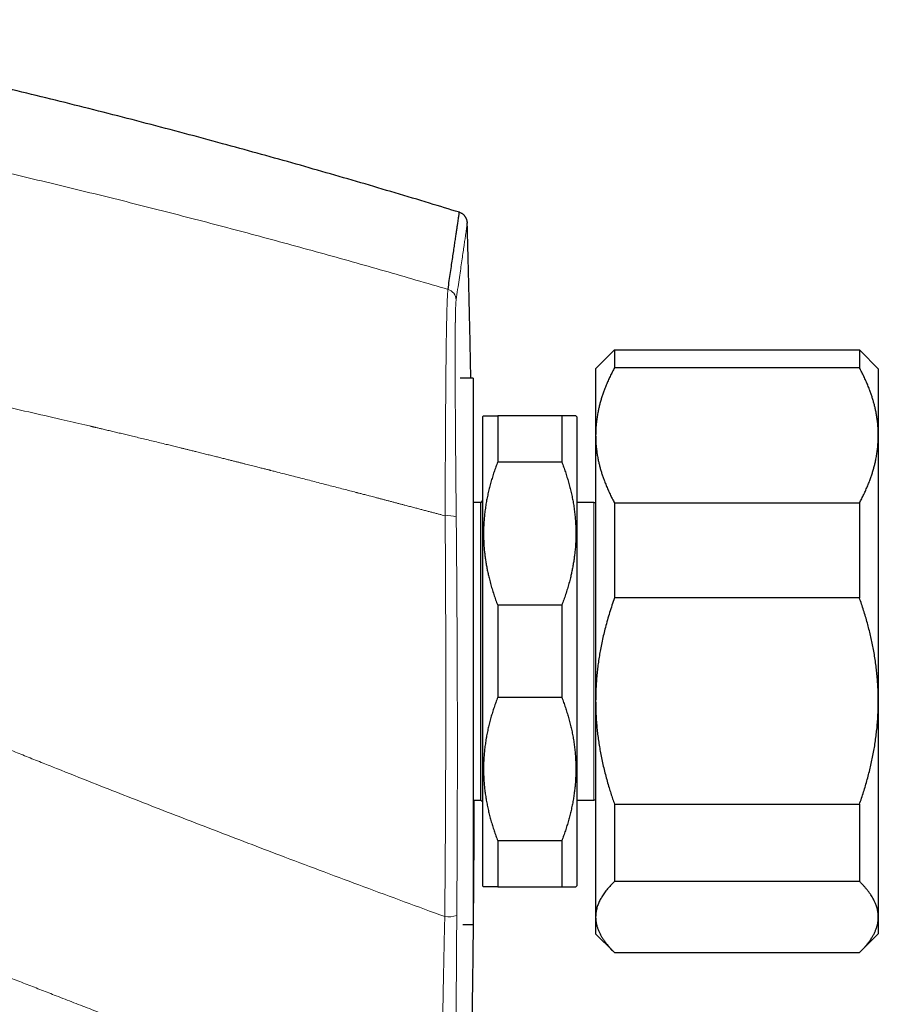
# Model space of a CAD drawing. Header units: millimetres. Extents: x 8 to 755, y 12 to 435.
# Tile 8 of 59: x 162 to 208, y 365 to 418. Entities that reach past the tile are written whole.
import ezdxf

# ---------------------------------------------------------------- set-up
doc = ezdxf.new("R2010")
doc.units = ezdxf.units.MM

msp = doc.modelspace()

# ---------------------------------------------------------------- linework, layer by layer
at = {"color": 7, "linetype": 'Continuous', "lineweight": 30}
for p, q in [((193.975, 400.032), (193.027, 399.084)), ((193.975, 400.031), (194.027, 400.083)), ((194.027, 400.083), (194.027, 399.139)), ((194.027, 400.083), (207.027, 400.083)), ((207.027, 400.083), (207.027, 399.139)), ((207.027, 400.083), (207.079, 400.031)), ((208.027, 399.084), (207.08, 400.032)), ((193.027, 399.084), (193.027, 395.549)), ((207.027, 399.139), (194.027, 399.139)), ((208.027, 399.084), (208.027, 395.549)), ((186.527, 398.584), (185.842, 398.584)), ((186.527, 398.584), (185.842, 398.584)), ((186.527, 398.584), (186.527, 369.584)), ((187.077, 396.584), (187.027, 396.534)), ((187.027, 396.534), (187.027, 384.084)), ((187.827, 396.584), (187.827, 394.14)), ((191.227, 396.584), (187.827, 396.584)), ((191.227, 396.584), (191.227, 394.14)), ((192.027, 396.534), (191.977, 396.584)), ((192.027, 396.534), (192.027, 384.084)), ((193.027, 395.549), (193.027, 381.44)), ((208.027, 395.549), (208.027, 381.44)), ((187.827, 394.14), (191.227, 394.14)), ((186.927, 391.984), (186.527, 391.984)), ((187.027, 392.084), (186.927, 391.984)), ((186.927, 376.184), (186.927, 391.984)), ((192.927, 391.984), (192.027, 391.984)), ((194.027, 391.959), (194.027, 386.921)), ((194.027, 391.959), (207.027, 391.959)), ((207.027, 391.959), (207.027, 386.921)), ((207.027, 386.921), (194.027, 386.921)), ((191.227, 386.528), (187.827, 386.528)), ((187.827, 386.528), (187.827, 381.64)), ((191.227, 386.528), (191.227, 381.64)), ((187.027, 384.084), (187.027, 371.634)), ((192.027, 384.084), (192.027, 371.634)), ((187.827, 381.64), (191.227, 381.64)), ((193.027, 381.44), (193.027, 369.975)), ((208.027, 381.44), (208.027, 369.975)), ((186.527, 376.184), (186.927, 376.184)), ((186.927, 376.184), (187.027, 376.084)), ((192.027, 376.184), (192.927, 376.184)), ((194.027, 375.96), (207.027, 375.96)), ((194.027, 375.96), (194.027, 371.866)), ((207.027, 375.96), (207.027, 371.866)), ((191.227, 374.028), (187.827, 374.028)), ((187.827, 374.028), (187.827, 371.584)), ((191.227, 374.028), (191.227, 371.584)), ((207.027, 371.866), (194.027, 371.866)), ((187.027, 371.634), (187.077, 371.584)), ((187.827, 371.584), (191.227, 371.584)), ((191.977, 371.584), (192.027, 371.634)), ((193.027, 369.975), (193.027, 369.084)), ((208.027, 369.975), (208.027, 369.084)), ((185.979, 369.584), (186.527, 369.584)), ((185.979, 369.584), (186.527, 369.584)), ((193.027, 369.084), (193.975, 368.137)), ((207.08, 368.137), (208.027, 369.084)), ((194.027, 368.085), (207.027, 368.085))]:
    msp.add_line(p, q, dxfattribs=at)
at = {"color": 252, "linetype": 'Continuous', "lineweight": 0}
msp.add_line((192.927, 376.184), (192.927, 391.984), dxfattribs=at)
for centre, radius, start, end in [((185.025, 402.727), 0.599, 1.5328, 73.8331), ((185.194, 389.767), 1.52, 73.4206, 95.8219), ((185.197, 371.509), 1.524, 263.2742, 287.5309)]:
    msp.add_arc(centre, radius, start, end, dxfattribs=at)
at = {"color": 7, "linetype": 'Continuous', "lineweight": 30}
for centre, start, end in [((192.927, 392.484), 270, 281.537), ((192.927, 375.684), 78.463, 90)]:
    msp.add_arc(centre, 0.5, start, end, dxfattribs=at)
for points, knots in [([(185.794, 407.393), (185.267, 407.554), (184.133, 407.902), (182.388, 408.426), (180.561, 408.966), (178.731, 409.498), (176.899, 410.02), (175.065, 410.534), (173.168, 411.055), (171.206, 411.584), (169.181, 412.119), (167.153, 412.642), (165.122, 413.156), (163.089, 413.658), (161.053, 414.15), (159.014, 414.632), (156.973, 415.102), (154.93, 415.562), (152.896, 416.009), (150.872, 416.442), (148.859, 416.862), (146.925, 417.256), (145.662, 417.505), (145.071, 417.621)], [0, 0, 0, 0, 0.0393705, 0.0847323, 0.1300888, 0.1754406, 0.2207881, 0.2661316, 0.3114716, 0.3613421, 0.4112093, 0.4610739, 0.5109363, 0.5607973, 0.6106572, 0.6605167, 0.7103763, 0.7602365, 0.8100979, 0.8590707, 0.9080457, 0.9570234, 1, 1, 1, 1]), ([(185.191, 403.302), (185.215, 403.459), (185.261, 403.773), (185.325, 404.209), (185.385, 404.619), (185.441, 405), (185.493, 405.353), (185.54, 405.672), (185.583, 405.958), (185.62, 406.214), (185.654, 406.445), (185.685, 406.651), (185.711, 406.832), (185.734, 406.988), (185.754, 407.119), (185.769, 407.225), (185.781, 407.306), (185.79, 407.362), (185.794, 407.393), (185.794, 407.394), (185.795, 407.395)], [0, 0, 0, 0, 0.0585354, 0.1170711, 0.1756073, 0.234144, 0.292681, 0.3512183, 0.4064111, 0.4616041, 0.5167975, 0.5719911, 0.6271849, 0.682379, 0.7375732, 0.7927677, 0.8479623, 0.903157, 0.9573662, 1, 1, 1, 1]), ([(186.219, 406.839), (186.218, 406.858), (186.215, 406.895), (186.205, 406.947), (186.192, 406.994), (186.176, 407.035), (186.16, 407.071), (186.145, 407.1), (186.13, 407.125), (186.114, 407.149), (186.096, 407.175), (186.072, 407.205), (186.042, 407.238), (186.006, 407.272), (185.963, 407.307), (185.913, 407.34), (185.857, 407.372), (185.816, 407.388), (185.795, 407.397)], [0, 0, 0, 0, 0.077476, 0.149899, 0.216389, 0.276203, 0.328752, 0.373599, 0.410451, 0.445943, 0.489317, 0.540654, 0.599892, 0.666826, 0.741065, 0.821978, 0.908673, 1, 1, 1, 1]), ([(186.405, 398.584), (186.389, 399.404), (186.353, 401.245), (186.289, 403.997), (186.237, 405.93), (186.212, 406.841)], [0, 0, 0, 0, 0.297775, 0.668918, 1, 1, 1, 1]), ([(194.027, 399.139), (193.987, 399.064), (193.906, 398.912), (193.794, 398.683), (193.687, 398.452), (193.587, 398.22), (193.5, 398), (193.424, 397.791), (193.358, 397.594), (193.297, 397.397), (193.243, 397.2), (193.195, 397.003), (193.148, 396.788), (193.107, 396.555), (193.071, 396.304), (193.046, 396.053), (193.03, 395.801), (193.028, 395.633), (193.027, 395.549)], [0, 0, 0, 0, 0.065617, 0.131252, 0.19689, 0.262521, 0.328134, 0.383158, 0.438187, 0.493212, 0.547625, 0.602042, 0.656455, 0.725142, 0.793864, 0.862595, 0.931314, 1, 1, 1, 1]), ([(208.027, 395.549), (208.027, 395.591), (208.026, 395.71), (208.018, 395.906), (208.001, 396.138), (207.975, 396.37), (207.94, 396.601), (207.9, 396.819), (207.855, 397.024), (207.807, 397.217), (207.754, 397.408), (207.696, 397.597), (207.633, 397.784), (207.559, 397.988), (207.473, 398.207), (207.372, 398.442), (207.264, 398.676), (207.15, 398.909), (207.068, 399.063), (207.027, 399.139)], [0, 0, 0, 0, 0.0340829, 0.0973908, 0.1607248, 0.2240686, 0.2874046, 0.350714, 0.403934, 0.4571588, 0.5103792, 0.5626641, 0.6149532, 0.6672386, 0.7337764, 0.8003325, 0.8668972, 0.9334582, 1, 1, 1, 1]), ([(187.077, 396.584), (187.078, 396.584), (187.079, 396.584), (187.086, 396.584), (187.097, 396.584), (187.112, 396.584), (187.13, 396.584), (187.151, 396.584), (187.175, 396.584), (187.201, 396.584), (187.23, 396.584), (187.273, 396.584), (187.332, 396.584), (187.411, 396.584), (187.492, 396.584), (187.573, 396.584), (187.653, 396.584), (187.737, 396.584), (187.797, 396.584), (187.827, 396.584)], [0, 0, 0, 0, 0.054874, 0.112168, 0.160803, 0.209439, 0.258132, 0.306825, 0.351514, 0.396203, 0.440934, 0.485664, 0.571712, 0.657825, 0.739949, 0.804924, 0.869921, 0.934951, 1, 1, 1, 1]), ([(191.977, 396.584), (191.977, 396.584), (191.978, 396.584), (191.975, 396.584), (191.968, 396.584), (191.956, 396.584), (191.941, 396.584), (191.923, 396.584), (191.903, 396.584), (191.88, 396.584), (191.854, 396.584), (191.824, 396.584), (191.792, 396.584), (191.756, 396.584), (191.708, 396.584), (191.642, 396.584), (191.562, 396.584), (191.481, 396.584), (191.402, 396.584), (191.318, 396.584), (191.257, 396.584), (191.227, 396.584)], [0, 0, 0, 0, 0.006402, 0.059284, 0.112166, 0.165123, 0.21808, 0.262452, 0.306823, 0.351236, 0.395649, 0.440655, 0.485662, 0.530708, 0.575755, 0.657826, 0.739949, 0.804918, 0.869921, 0.934945, 1, 1, 1, 1]), ([(193.027, 395.549), (193.028, 395.508), (193.028, 395.389), (193.036, 395.192), (193.054, 394.961), (193.08, 394.729), (193.114, 394.498), (193.155, 394.28), (193.2, 394.074), (193.248, 393.882), (193.301, 393.691), (193.359, 393.502), (193.422, 393.315), (193.495, 393.111), (193.582, 392.892), (193.683, 392.656), (193.79, 392.423), (193.905, 392.19), (193.986, 392.036), (194.027, 391.959)], [0, 0, 0, 0, 0.034083, 0.097391, 0.160725, 0.224069, 0.287405, 0.350714, 0.403934, 0.457159, 0.510379, 0.562664, 0.614953, 0.667239, 0.733776, 0.800332, 0.866897, 0.933458, 1, 1, 1, 1]), ([(207.027, 391.959), (207.068, 392.035), (207.148, 392.187), (207.261, 392.416), (207.368, 392.647), (207.467, 392.878), (207.554, 393.099), (207.631, 393.308), (207.697, 393.505), (207.757, 393.702), (207.811, 393.899), (207.86, 394.096), (207.906, 394.311), (207.948, 394.544), (207.983, 394.795), (208.008, 395.046), (208.024, 395.298), (208.026, 395.465), (208.027, 395.549)], [0, 0, 0, 0, 0.0656167, 0.1312516, 0.1968903, 0.2625206, 0.3281335, 0.3831583, 0.4381873, 0.4932116, 0.5476246, 0.6020424, 0.656455, 0.7251424, 0.7938638, 0.8625954, 0.9313145, 1, 1, 1, 1]), ([(187.827, 394.14), (187.794, 394.051), (187.727, 393.873), (187.634, 393.605), (187.547, 393.335), (187.467, 393.063), (187.393, 392.789), (187.327, 392.514), (187.268, 392.239), (187.216, 391.96), (187.172, 391.676), (187.135, 391.388), (187.107, 391.1), (187.088, 390.813), (187.078, 390.527), (187.076, 390.243), (187.083, 389.959), (187.099, 389.675), (187.122, 389.406), (187.15, 389.153), (187.183, 388.916), (187.221, 388.68), (187.265, 388.447), (187.313, 388.217), (187.372, 387.965), (187.443, 387.692), (187.527, 387.398), (187.62, 387.106), (187.719, 386.816), (187.791, 386.624), (187.827, 386.528)], [0, 0, 0, 0, 0.036146, 0.0723, 0.108452, 0.144597, 0.180904, 0.21721, 0.253226, 0.289242, 0.326543, 0.363857, 0.40117, 0.43847, 0.475101, 0.51175, 0.548406, 0.585055, 0.621686, 0.652546, 0.683409, 0.714269, 0.744462, 0.774658, 0.804851, 0.843869, 0.882902, 0.921942, 0.960978, 1, 1, 1, 1]), ([(191.227, 394.14), (191.261, 394.051), (191.328, 393.873), (191.42, 393.605), (191.507, 393.335), (191.588, 393.063), (191.661, 392.789), (191.728, 392.514), (191.787, 392.239), (191.839, 391.96), (191.883, 391.676), (191.92, 391.388), (191.947, 391.1), (191.967, 390.813), (191.977, 390.527), (191.978, 390.243), (191.971, 389.959), (191.955, 389.675), (191.933, 389.406), (191.904, 389.153), (191.871, 388.916), (191.833, 388.68), (191.79, 388.447), (191.741, 388.217), (191.683, 387.965), (191.612, 387.692), (191.527, 387.398), (191.435, 387.106), (191.335, 386.816), (191.263, 386.624), (191.227, 386.528)], [0, 0, 0, 0, 0.036146, 0.0723, 0.108452, 0.144597, 0.180904, 0.21721, 0.253226, 0.289242, 0.326543, 0.363857, 0.40117, 0.43847, 0.475101, 0.51175, 0.548406, 0.585055, 0.621686, 0.652546, 0.683409, 0.714269, 0.744462, 0.774658, 0.804851, 0.843869, 0.882902, 0.921942, 0.960978, 1, 1, 1, 1]), ([(194.027, 386.921), (193.982, 386.792), (193.893, 386.533), (193.768, 386.142), (193.651, 385.749), (193.547, 385.365), (193.454, 384.992), (193.372, 384.631), (193.3, 384.277), (193.238, 383.932), (193.185, 383.596), (193.139, 383.259), (193.101, 382.921), (193.069, 382.568), (193.046, 382.202), (193.03, 381.821), (193.028, 381.567), (193.027, 381.44)], [0, 0, 0, 0, 0.0732622, 0.1465402, 0.2198157, 0.2930744, 0.3593221, 0.4255769, 0.4918235, 0.5526031, 0.6134046, 0.674212, 0.7350109, 0.7957883, 0.8638553, 0.9319333, 1, 1, 1, 1]), ([(208.027, 381.44), (208.027, 381.504), (208.026, 381.665), (208.02, 381.924), (208.008, 382.216), (207.988, 382.529), (207.959, 382.862), (207.921, 383.214), (207.874, 383.565), (207.819, 383.916), (207.758, 384.259), (207.689, 384.597), (207.615, 384.929), (207.535, 385.259), (207.447, 385.59), (207.352, 385.923), (207.25, 386.258), (207.142, 386.591), (207.066, 386.811), (207.027, 386.921)], [0, 0, 0, 0, 0.034083, 0.086408, 0.138739, 0.191065, 0.254369, 0.317698, 0.381036, 0.444368, 0.507675, 0.568325, 0.628987, 0.68965, 0.750302, 0.812721, 0.875149, 0.93758, 1, 1, 1, 1]), ([(187.827, 381.64), (187.794, 381.551), (187.727, 381.373), (187.634, 381.105), (187.547, 380.835), (187.467, 380.563), (187.393, 380.289), (187.327, 380.014), (187.268, 379.739), (187.216, 379.46), (187.172, 379.176), (187.135, 378.888), (187.107, 378.6), (187.088, 378.319), (187.078, 378.045), (187.076, 377.779), (187.082, 377.513), (187.094, 377.246), (187.115, 376.979), (187.143, 376.712), (187.179, 376.445), (187.222, 376.176), (187.273, 375.906), (187.331, 375.635), (187.397, 375.365), (187.47, 375.096), (187.549, 374.827), (187.636, 374.559), (187.728, 374.293), (187.794, 374.116), (187.827, 374.028)], [0, 0, 0, 0, 0.036146, 0.0723, 0.108452, 0.144597, 0.180903, 0.217209, 0.253226, 0.289242, 0.326543, 0.363857, 0.40117, 0.43847, 0.472775, 0.507091, 0.541406, 0.575711, 0.610345, 0.644989, 0.679634, 0.714269, 0.749846, 0.785432, 0.821019, 0.856598, 0.892444, 0.928298, 0.964152, 1, 1, 1, 1]), ([(191.227, 381.64), (191.261, 381.551), (191.328, 381.373), (191.42, 381.105), (191.507, 380.835), (191.588, 380.563), (191.661, 380.289), (191.728, 380.014), (191.787, 379.739), (191.839, 379.46), (191.883, 379.176), (191.92, 378.888), (191.947, 378.6), (191.966, 378.319), (191.976, 378.045), (191.978, 377.779), (191.973, 377.513), (191.96, 377.246), (191.94, 376.979), (191.911, 376.712), (191.876, 376.445), (191.833, 376.176), (191.782, 375.906), (191.723, 375.635), (191.657, 375.365), (191.585, 375.096), (191.505, 374.827), (191.419, 374.559), (191.327, 374.293), (191.26, 374.116), (191.227, 374.028)], [0, 0, 0, 0, 0.036146, 0.0723, 0.108452, 0.144597, 0.180903, 0.217209, 0.253226, 0.289242, 0.326543, 0.363857, 0.40117, 0.43847, 0.472775, 0.507091, 0.541406, 0.575711, 0.610345, 0.644989, 0.679634, 0.714269, 0.749846, 0.785432, 0.821019, 0.856598, 0.892444, 0.928298, 0.964152, 1, 1, 1, 1]), ([(193.027, 381.44), (193.028, 381.377), (193.028, 381.203), (193.035, 380.919), (193.051, 380.588), (193.074, 380.258), (193.105, 379.928), (193.142, 379.597), (193.188, 379.267), (193.24, 378.937), (193.301, 378.599), (193.372, 378.252), (193.452, 377.896), (193.54, 377.541), (193.636, 377.189), (193.732, 376.856), (193.83, 376.544), (193.926, 376.251), (193.993, 376.057), (194.027, 375.96)], [0, 0, 0, 0, 0.0340829, 0.093218, 0.1523676, 0.2115177, 0.2706534, 0.3302425, 0.3898452, 0.4494488, 0.5090393, 0.5742044, 0.6393899, 0.7045846, 0.7697747, 0.8349437, 0.8899611, 0.944982, 1, 1, 1, 1]), ([(207.027, 375.96), (207.065, 376.069), (207.141, 376.287), (207.248, 376.617), (207.349, 376.948), (207.445, 377.282), (207.534, 377.618), (207.617, 377.957), (207.692, 378.297), (207.761, 378.639), (207.822, 378.983), (207.876, 379.328), (207.922, 379.677), (207.96, 380.027), (207.99, 380.378), (208.011, 380.731), (208.025, 381.085), (208.026, 381.322), (208.027, 381.44)], [0, 0, 0, 0, 0.061824, 0.123657, 0.185488, 0.24731, 0.309576, 0.371869, 0.434174, 0.496476, 0.558762, 0.621023, 0.684012, 0.747019, 0.810024, 0.873013, 0.936506, 1, 1, 1, 1]), ([(186.208, 351.81), (186.233, 352.728), (186.286, 354.687), (186.356, 357.686), (186.419, 360.806), (186.472, 363.927), (186.515, 367.029), (186.549, 370.113), (186.573, 373.159), (186.581, 375.182), (186.585, 376.184)], [0, 0, 0, 0, 0.113099, 0.241123, 0.369152, 0.497184, 0.625218, 0.750964, 0.876706, 1, 1, 1, 1]), ([(194.027, 371.866), (193.977, 371.816), (193.877, 371.716), (193.754, 371.582), (193.654, 371.463), (193.572, 371.361), (193.496, 371.259), (193.424, 371.156), (193.359, 371.053), (193.298, 370.95), (193.244, 370.846), (193.195, 370.741), (193.152, 370.635), (193.114, 370.527), (193.082, 370.417), (193.058, 370.307), (193.04, 370.197), (193.029, 370.086), (193.028, 370.012), (193.027, 369.975)], [0, 0, 0, 0, 0.081942, 0.163884, 0.218632, 0.273384, 0.328132, 0.382767, 0.437406, 0.49204, 0.546843, 0.60165, 0.656452, 0.713591, 0.770737, 0.827875, 0.885248, 0.942627, 1, 1, 1, 1]), ([(208.027, 369.975), (208.027, 370.01), (208.025, 370.08), (208.015, 370.185), (208, 370.291), (207.977, 370.396), (207.949, 370.501), (207.917, 370.597), (207.883, 370.684), (207.849, 370.763), (207.812, 370.842), (207.765, 370.934), (207.704, 371.04), (207.628, 371.16), (207.545, 371.278), (207.455, 371.397), (207.358, 371.515), (207.254, 371.633), (207.144, 371.75), (207.066, 371.827), (207.027, 371.866)], [0, 0, 0, 0, 0.054453, 0.108912, 0.163365, 0.218024, 0.272688, 0.327346, 0.368624, 0.409901, 0.451214, 0.492527, 0.555757, 0.619002, 0.682247, 0.74548, 0.809104, 0.872738, 0.936374, 1, 1, 1, 1]), ([(187.827, 371.584), (187.797, 371.584), (187.737, 371.584), (187.653, 371.584), (187.573, 371.584), (187.5, 371.584), (187.434, 371.584), (187.376, 371.584), (187.326, 371.584), (187.282, 371.584), (187.242, 371.584), (187.208, 371.584), (187.18, 371.584), (187.156, 371.584), (187.136, 371.584), (187.118, 371.584), (187.103, 371.584), (187.092, 371.584), (187.084, 371.584), (187.078, 371.584), (187.078, 371.584), (187.079, 371.584)], [0, 0, 0, 0, 0.064972, 0.129974, 0.194996, 0.260051, 0.32172, 0.383411, 0.436334, 0.489257, 0.542243, 0.595229, 0.639612, 0.683996, 0.728422, 0.772847, 0.817823, 0.862799, 0.907822, 0.952844, 1, 1, 1, 1]), ([(191.227, 371.584), (191.257, 371.584), (191.318, 371.584), (191.402, 371.584), (191.481, 371.584), (191.553, 371.584), (191.616, 371.584), (191.673, 371.584), (191.725, 371.584), (191.77, 371.584), (191.809, 371.584), (191.843, 371.584), (191.872, 371.584), (191.898, 371.584), (191.919, 371.584), (191.937, 371.584), (191.951, 371.584), (191.963, 371.584), (191.971, 371.584), (191.975, 371.584), (191.978, 371.584), (191.977, 371.584), (191.977, 371.584)], [0, 0, 0, 0, 0.064977, 0.129973, 0.195001, 0.26005, 0.317316, 0.374582, 0.43192, 0.489257, 0.537916, 0.586575, 0.635285, 0.683996, 0.728675, 0.773354, 0.818076, 0.862799, 0.905778, 0.948757, 0.991776, 1, 1, 1, 1]), ([(193.027, 369.975), (193.027, 369.955), (193.028, 369.909), (193.032, 369.838), (193.04, 369.762), (193.051, 369.685), (193.065, 369.609), (193.083, 369.533), (193.104, 369.456), (193.129, 369.38), (193.157, 369.304), (193.188, 369.227), (193.222, 369.151), (193.259, 369.075), (193.3, 368.999), (193.343, 368.924), (193.388, 368.85), (193.437, 368.776), (193.489, 368.701), (193.546, 368.624), (193.606, 368.546), (193.669, 368.469), (193.735, 368.392), (193.804, 368.314), (193.899, 368.212), (193.976, 368.136), (194.027, 368.085)], [0, 0, 0, 0, 0.031424, 0.07102, 0.110617, 0.150249, 0.18988, 0.229617, 0.269354, 0.309124, 0.348895, 0.388899, 0.428911, 0.468947, 0.50899, 0.54829, 0.587596, 0.626923, 0.666255, 0.70791, 0.749564, 0.791246, 0.832927, 0.874684, 0.916442, 1, 1, 1, 1]), ([(207.027, 368.085), (207.076, 368.133), (207.173, 368.23), (207.307, 368.376), (207.411, 368.499), (207.489, 368.598), (207.545, 368.673), (207.598, 368.748), (207.649, 368.823), (207.696, 368.899), (207.741, 368.974), (207.782, 369.05), (207.82, 369.125), (207.855, 369.2), (207.888, 369.277), (207.917, 369.355), (207.944, 369.435), (207.967, 369.514), (207.986, 369.594), (208.002, 369.674), (208.014, 369.754), (208.022, 369.834), (208.027, 369.908), (208.027, 369.955), (208.027, 369.975)], [0, 0, 0, 0, 0.079442, 0.158922, 0.238524, 0.278349, 0.318173, 0.358157, 0.398148, 0.438158, 0.478176, 0.517742, 0.557316, 0.596912, 0.636516, 0.677926, 0.719336, 0.760784, 0.802232, 0.843798, 0.885363, 0.92697, 0.968576, 1, 1, 1, 1])]:
    msp.add_open_spline(points, degree=3, knots=knots, dxfattribs=at)
at = {"color": 252, "linetype": 'Continuous', "lineweight": 0}
for points, knots in [([(150.521, 411.977), (151.031, 411.871), (152.053, 411.659), (153.586, 411.334), (155.122, 411.002), (156.659, 410.664), (158.199, 410.32), (159.742, 409.969), (161.338, 409.599), (162.988, 409.21), (164.691, 408.802), (166.398, 408.385), (168.106, 407.96), (169.818, 407.528), (171.531, 407.087), (173.247, 406.638), (174.965, 406.181), (176.685, 405.716), (178.397, 405.245), (180.101, 404.769), (181.796, 404.288), (183.494, 403.8), (184.625, 403.468), (185.191, 403.302)], [0, 0, 0, 0, 0.043826, 0.087742, 0.131749, 0.175846, 0.220034, 0.264313, 0.308684, 0.357596, 0.406619, 0.455753, 0.504998, 0.554354, 0.603822, 0.653401, 0.703092, 0.752895, 0.802811, 0.851944, 0.901187, 0.950539, 1, 1, 1, 1]), ([(185.623, 402.743), (185.65, 402.93), (185.705, 403.305), (185.779, 403.816), (185.848, 404.29), (185.911, 404.723), (185.968, 405.116), (186.019, 405.468), (186.065, 405.781), (186.103, 406.043), (186.134, 406.259), (186.16, 406.434), (186.181, 406.579), (186.197, 406.688), (186.208, 406.765), (186.215, 406.813), (186.218, 406.834), (186.219, 406.84), (186.219, 406.841), (186.219, 406.841), (186.219, 406.841), (186.219, 406.841), (186.219, 406.841), (186.219, 406.841), (186.219, 406.841), (186.219, 406.841), (186.219, 406.841), (186.219, 406.841)], [0, 0, 0, 0, 0.06995, 0.139901, 0.209852, 0.279803, 0.349755, 0.419706, 0.489658, 0.559611, 0.621169, 0.682727, 0.744286, 0.805844, 0.860015, 0.914187, 0.961858, 0.982833, 0.992062, 0.996123, 0.996654, 0.997186, 0.997718, 0.99825, 0.998781, 0.999313, 1, 1, 1, 1]), ([(185.04, 391.279), (185.04, 391.53), (185.042, 392.032), (185.044, 392.776), (185.047, 393.511), (185.05, 394.235), (185.053, 394.945), (185.057, 395.639), (185.061, 396.316), (185.065, 396.974), (185.07, 397.612), (185.075, 398.226), (185.08, 398.815), (185.085, 399.351), (185.091, 399.835), (185.096, 400.27), (185.102, 400.68), (185.108, 401.064), (185.115, 401.421), (185.122, 401.751), (185.129, 402.053), (185.137, 402.326), (185.145, 402.569), (185.154, 402.782), (185.162, 402.963), (185.172, 403.111), (185.181, 403.228), (185.188, 403.277), (185.191, 403.302)], [0, 0, 0, 0, 0.041799, 0.083521, 0.12518, 0.166789, 0.208358, 0.2499, 0.291427, 0.332953, 0.374495, 0.416073, 0.457711, 0.499439, 0.535239, 0.571014, 0.606769, 0.642508, 0.678235, 0.713951, 0.74966, 0.785366, 0.821074, 0.856791, 0.892527, 0.928295, 0.964112, 1, 1, 1, 1]), ([(185.627, 391.224), (185.626, 391.339), (185.624, 391.571), (185.621, 391.916), (185.617, 392.26), (185.614, 392.601), (185.611, 392.941), (185.608, 393.278), (185.605, 393.624), (185.602, 393.978), (185.599, 394.34), (185.596, 394.698), (185.593, 395.051), (185.59, 395.39), (185.588, 395.714), (185.586, 396.023), (185.584, 396.329), (185.582, 396.629), (185.58, 396.925), (185.578, 397.217), (185.577, 397.505), (185.575, 397.791), (185.574, 398.074), (185.573, 398.32), (185.572, 398.53), (185.572, 398.699), (185.572, 398.831), (185.571, 398.906), (185.571, 398.933), (185.571, 398.94), (185.571, 398.948), (185.571, 398.955), (185.571, 398.963), (185.571, 398.97), (185.571, 398.984), (185.571, 399.005), (185.571, 399.037), (185.571, 399.074), (185.571, 399.116), (185.571, 399.164), (185.571, 399.217), (185.571, 399.277), (185.571, 399.341), (185.571, 399.41), (185.57, 399.485), (185.57, 399.562), (185.57, 399.642), (185.57, 399.725), (185.57, 399.811), (185.57, 399.901), (185.571, 399.992), (185.571, 400.084), (185.571, 400.176), (185.571, 400.26), (185.571, 400.334), (185.571, 400.383), (185.571, 400.416), (185.572, 400.432), (185.572, 400.446), (185.572, 400.46), (185.572, 400.517), (185.572, 400.614), (185.573, 400.742), (185.573, 400.859), (185.574, 400.965), (185.575, 401.065), (185.576, 401.158), (185.576, 401.249), (185.577, 401.336), (185.578, 401.399), (185.578, 401.437), (185.579, 401.453), (185.579, 401.468), (185.579, 401.483), (185.579, 401.498), (185.579, 401.512), (185.58, 401.527), (185.58, 401.588), (185.582, 401.693), (185.584, 401.834), (185.587, 401.966), (185.59, 402.09), (185.593, 402.203), (185.596, 402.308), (185.599, 402.4), (185.603, 402.48), (185.606, 402.55), (185.61, 402.612), (185.614, 402.664), (185.619, 402.709), (185.622, 402.732), (185.623, 402.743)], [0, 0, 0, 0, 0.020121, 0.040221, 0.060303, 0.080368, 0.100418, 0.120453, 0.140476, 0.162488, 0.184486, 0.206474, 0.228453, 0.250423, 0.270373, 0.290318, 0.310261, 0.330204, 0.350147, 0.370094, 0.390046, 0.410538, 0.431041, 0.451557, 0.465108, 0.478667, 0.490608, 0.495864, 0.496454, 0.497044, 0.497634, 0.498224, 0.498815, 0.499405, 0.499995, 0.502069, 0.504583, 0.507538, 0.510933, 0.514769, 0.519155, 0.524003, 0.529312, 0.535084, 0.541316, 0.54801, 0.554743, 0.561886, 0.569438, 0.5774, 0.585771, 0.593953, 0.602492, 0.611386, 0.617451, 0.623672, 0.625483, 0.626899, 0.62831, 0.629717, 0.631119, 0.645073, 0.658537, 0.670353, 0.681764, 0.692772, 0.703376, 0.713576, 0.724331, 0.734598, 0.736558, 0.738498, 0.74042, 0.742323, 0.744208, 0.746073, 0.74792, 0.749748, 0.769749, 0.789748, 0.809745, 0.829742, 0.84974, 0.869741, 0.889747, 0.908092, 0.926446, 0.944811, 0.963189, 0.981584, 1, 1, 1, 1]), ([(147.772, 400.03), (148.424, 399.899), (149.728, 399.639), (151.683, 399.238), (153.638, 398.831), (155.593, 398.417), (157.547, 397.996), (159.422, 397.584), (161.219, 397.183), (162.937, 396.794), (164.506, 396.433), (165.605, 396.177), (166.146, 396.051), (166.278, 396.02), (166.319, 396.01), (166.36, 396.001), (166.401, 395.991), (166.44, 395.982), (166.524, 395.962), (166.654, 395.931), (166.855, 395.884), (167.083, 395.83), (167.34, 395.769), (167.606, 395.706), (167.879, 395.641), (168.161, 395.574), (168.459, 395.502), (168.775, 395.426), (169.109, 395.346), (169.452, 395.263), (169.806, 395.177), (170.135, 395.097), (170.439, 395.023), (170.716, 394.955), (170.923, 394.904), (171.06, 394.87), (171.131, 394.853), (171.211, 394.833), (171.297, 394.812), (171.382, 394.791), (171.504, 394.761), (171.662, 394.722), (171.883, 394.668), (172.126, 394.607), (172.392, 394.541), (172.647, 394.478), (172.893, 394.417), (173.13, 394.358), (173.357, 394.301), (173.568, 394.248), (173.765, 394.198), (173.948, 394.153), (174.123, 394.109), (174.289, 394.067), (174.448, 394.027), (174.603, 393.988), (174.753, 393.95), (174.899, 393.913), (175.034, 393.878), (175.161, 393.846), (175.278, 393.817), (175.385, 393.79), (175.483, 393.765), (175.573, 393.742), (175.653, 393.722), (175.705, 393.708), (175.733, 393.701), (175.74, 393.699), (175.746, 393.698), (175.753, 393.696), (175.76, 393.694), (175.773, 393.691), (175.824, 393.678), (175.944, 393.648), (176.187, 393.586), (176.517, 393.501), (176.902, 393.403), (177.279, 393.306), (177.648, 393.211), (178.018, 393.116), (178.387, 393.021), (178.755, 392.926), (179.115, 392.833), (179.467, 392.741), (179.81, 392.652), (180.088, 392.58), (180.258, 392.535), (180.325, 392.518), (180.349, 392.512), (180.372, 392.506), (180.394, 392.5), (180.432, 392.49), (180.487, 392.476), (180.569, 392.454), (180.664, 392.43), (180.771, 392.402), (180.889, 392.371), (181.019, 392.337), (181.161, 392.3), (181.313, 392.26), (181.473, 392.218), (181.637, 392.175), (181.802, 392.132), (181.969, 392.088), (182.144, 392.042), (182.29, 392.004), (182.408, 391.973), (182.493, 391.951), (182.58, 391.928), (182.667, 391.905), (182.751, 391.883), (182.831, 391.862), (182.96, 391.828), (183.139, 391.781), (183.365, 391.721), (183.582, 391.664), (183.793, 391.608), (183.996, 391.555), (184.191, 391.503), (184.378, 391.454), (184.556, 391.407), (184.725, 391.362), (184.885, 391.32), (184.989, 391.292), (185.04, 391.279)], [0, 0, 0, 0, 0.052214, 0.10444, 0.156676, 0.208925, 0.261186, 0.313459, 0.35947, 0.405492, 0.451525, 0.485559, 0.493946, 0.495044, 0.496143, 0.497241, 0.498339, 0.499438, 0.500419, 0.505099, 0.509899, 0.516582, 0.523482, 0.530601, 0.537938, 0.545493, 0.553266, 0.561975, 0.570942, 0.580168, 0.589652, 0.599395, 0.606703, 0.614151, 0.621738, 0.623426, 0.625169, 0.627505, 0.629819, 0.632113, 0.634385, 0.639656, 0.64481, 0.652199, 0.659331, 0.666206, 0.672824, 0.679184, 0.685287, 0.691133, 0.696265, 0.701181, 0.705881, 0.710365, 0.714632, 0.718684, 0.722856, 0.726772, 0.73043, 0.73383, 0.736974, 0.739859, 0.742488, 0.744918, 0.747078, 0.748965, 0.749149, 0.749329, 0.749507, 0.749681, 0.749853, 0.750105, 0.750702, 0.753975, 0.759776, 0.770324, 0.780677, 0.790834, 0.800794, 0.810558, 0.8207, 0.83062, 0.840321, 0.8498, 0.859059, 0.868097, 0.872212, 0.872854, 0.873496, 0.874136, 0.874774, 0.87526, 0.877174, 0.879245, 0.881912, 0.8848, 0.887908, 0.891483, 0.895312, 0.899393, 0.903728, 0.908316, 0.912617, 0.917119, 0.921823, 0.926727, 0.928994, 0.931302, 0.93365, 0.936039, 0.938336, 0.940429, 0.942499, 0.948818, 0.954908, 0.96077, 0.966403, 0.971916, 0.977192, 0.982229, 0.987029, 0.99159, 0.995914, 1, 1, 1, 1]), ([(185.019, 369.996), (185.022, 370.314), (185.027, 370.949), (185.035, 371.902), (185.042, 372.855), (185.049, 373.808), (185.054, 374.762), (185.059, 375.715), (185.063, 376.7), (185.067, 377.717), (185.07, 378.766), (185.072, 379.815), (185.073, 380.864), (185.074, 381.913), (185.073, 382.962), (185.072, 384.011), (185.07, 385.06), (185.067, 386.109), (185.063, 387.152), (185.058, 388.189), (185.053, 389.219), (185.047, 390.249), (185.042, 390.936), (185.04, 391.279)], [0, 0, 0, 0, 0.044947, 0.089853, 0.134721, 0.179557, 0.224364, 0.269146, 0.313907, 0.363125, 0.412328, 0.461522, 0.510711, 0.559902, 0.609098, 0.658307, 0.707532, 0.75678, 0.806055, 0.854482, 0.902945, 0.951449, 1, 1, 1, 1]), ([(185.656, 370.056), (185.658, 370.372), (185.663, 371.004), (185.669, 371.952), (185.674, 372.9), (185.678, 373.848), (185.682, 374.796), (185.684, 375.744), (185.686, 376.666), (185.688, 377.562), (185.688, 378.431), (185.688, 379.3), (185.688, 380.17), (185.687, 381.039), (185.685, 381.967), (185.682, 382.952), (185.678, 383.995), (185.673, 385.039), (185.668, 386.082), (185.661, 387.119), (185.654, 388.15), (185.646, 389.175), (185.637, 390.2), (185.631, 390.882), (185.627, 391.224)], [0, 0, 0, 0, 0.0449465, 0.0898519, 0.1347202, 0.1795555, 0.2243619, 0.2691435, 0.3139042, 0.3549201, 0.395925, 0.436922, 0.4779144, 0.518905, 0.5598971, 0.6090938, 0.6583022, 0.7075278, 0.7567757, 0.8060512, 0.8544787, 0.9029427, 0.9514482, 1, 1, 1, 1]), ([(143.118, 386.726), (143.563, 386.532), (144.459, 386.143), (145.814, 385.559), (147.188, 384.969), (148.581, 384.375), (149.984, 383.781), (151.398, 383.185), (152.822, 382.589), (154.264, 381.988), (155.724, 381.384), (157.203, 380.775), (158.7, 380.163), (160.216, 379.547), (161.363, 379.084), (162.134, 378.774), (162.524, 378.618), (162.914, 378.461), (163.307, 378.304), (163.693, 378.15), (164.063, 378.002), (164.936, 377.654), (166.237, 377.138), (167.983, 376.451), (169.66, 375.795), (171.354, 375.138), (173.066, 374.478), (174.796, 373.815), (176.649, 373.111), (178.629, 372.364), (180.736, 371.576), (182.869, 370.785), (184.3, 370.26), (185.019, 369.996)], [0, 0, 0, 0, 0.032325, 0.065075, 0.09825, 0.131849, 0.165872, 0.199698, 0.233932, 0.268572, 0.303619, 0.339072, 0.374929, 0.411191, 0.447858, 0.45714, 0.466448, 0.475781, 0.48514, 0.494524, 0.503418, 0.511612, 0.55699, 0.596474, 0.636343, 0.676597, 0.717236, 0.758258, 0.799664, 0.848954, 0.898774, 0.949123, 1, 1, 1, 1]), ([(138.309, 376.327), (138.449, 376.268), (138.732, 376.15), (139.162, 375.971), (139.599, 375.788), (140.044, 375.603), (140.494, 375.415), (140.95, 375.226), (141.411, 375.035), (141.879, 374.84), (142.359, 374.642), (142.85, 374.439), (143.352, 374.231), (143.863, 374.02), (144.381, 373.807), (144.908, 373.59), (145.443, 373.37), (145.982, 373.149), (146.526, 372.927), (147.074, 372.703), (147.629, 372.476), (148.17, 372.255), (148.695, 372.041), (149.07, 371.889), (149.317, 371.789), (149.432, 371.742), (149.548, 371.695), (149.664, 371.648), (149.778, 371.602), (149.886, 371.558), (150.425, 371.339), (151.395, 370.947), (153.044, 370.282), (154.937, 369.523), (157.073, 368.672), (158.633, 368.054), (159.615, 367.666), (160.019, 367.507), (160.423, 367.348), (160.826, 367.189), (161.234, 367.029), (161.649, 366.866), (162.189, 366.654), (162.849, 366.396), (163.623, 366.094), (164.452, 365.771), (165.335, 365.428), (166.271, 365.065), (167.198, 364.707), (168.116, 364.353), (169.026, 364.003), (169.927, 363.658), (170.779, 363.332), (171.583, 363.026), (172.31, 362.749), (172.806, 362.561), (173.074, 362.459), (173.138, 362.435), (173.195, 362.414), (173.245, 362.395), (173.296, 362.375), (173.348, 362.356), (173.441, 362.321), (173.576, 362.269), (173.757, 362.201), (173.946, 362.129), (174.143, 362.055), (174.347, 361.978), (174.558, 361.898), (174.775, 361.816), (175, 361.731), (175.24, 361.641), (175.494, 361.546), (175.763, 361.444), (176.041, 361.34), (176.329, 361.232), (176.626, 361.12), (176.925, 361.008), (177.228, 360.895), (177.532, 360.781), (177.845, 360.664), (178.166, 360.544), (178.463, 360.433), (178.734, 360.332), (178.972, 360.243), (179.206, 360.156), (179.432, 360.072), (179.654, 359.99), (179.874, 359.908), (180.117, 359.818), (180.382, 359.72), (180.669, 359.613), (180.949, 359.509), (181.251, 359.398), (181.571, 359.279), (181.91, 359.155), (182.238, 359.033), (182.556, 358.916), (182.865, 358.803), (183.163, 358.693), (183.444, 358.59), (183.708, 358.493), (183.956, 358.402), (184.195, 358.314), (184.426, 358.23), (184.648, 358.149), (184.793, 358.095), (184.865, 358.069)], [0, 0, 0, 0, 0.009142, 0.018457, 0.027944, 0.037604, 0.047437, 0.057262, 0.067254, 0.077412, 0.087737, 0.098444, 0.109324, 0.120378, 0.131605, 0.143006, 0.15458, 0.166328, 0.178009, 0.189856, 0.20187, 0.214051, 0.224908, 0.235894, 0.238378, 0.240868, 0.243365, 0.245868, 0.248378, 0.250761, 0.252898, 0.283251, 0.313604, 0.359594, 0.405586, 0.451579, 0.460252, 0.468926, 0.477599, 0.486273, 0.494947, 0.503842, 0.513021, 0.52975, 0.546354, 0.562831, 0.583083, 0.603142, 0.623007, 0.642679, 0.662158, 0.681443, 0.700535, 0.716845, 0.733012, 0.747119, 0.748696, 0.750177, 0.751234, 0.752309, 0.7534, 0.754509, 0.755634, 0.759329, 0.763196, 0.767235, 0.771446, 0.775829, 0.780302, 0.784941, 0.789746, 0.794717, 0.800272, 0.806021, 0.811964, 0.8181, 0.82443, 0.830953, 0.837282, 0.843783, 0.850455, 0.857301, 0.864318, 0.869436, 0.874642, 0.879543, 0.884355, 0.889101, 0.89378, 0.898392, 0.904625, 0.910732, 0.916713, 0.922568, 0.929984, 0.937188, 0.944179, 0.950958, 0.957524, 0.963878, 0.97002, 0.975463, 0.980727, 0.985813, 0.990721, 0.99545, 1, 1, 1, 1]), ([(185.019, 369.996), (185.014, 369.756), (185.003, 369.277), (184.988, 368.565), (184.973, 367.862), (184.959, 367.168), (184.945, 366.486), (184.932, 365.817), (184.919, 365.163), (184.907, 364.526), (184.896, 363.907), (184.886, 363.309), (184.876, 362.733), (184.868, 362.181), (184.86, 361.655), (184.854, 361.158), (184.849, 360.69), (184.845, 360.255), (184.843, 359.851), (184.842, 359.5), (184.842, 359.196), (184.843, 358.935), (184.845, 358.702), (184.848, 358.497), (184.852, 358.322), (184.858, 358.176), (184.862, 358.105), (184.865, 358.069)], [0, 0, 0, 0, 0.041614, 0.083202, 0.124767, 0.166312, 0.207839, 0.249351, 0.290854, 0.332352, 0.373856, 0.41538, 0.456941, 0.498562, 0.540222, 0.581886, 0.623558, 0.66524, 0.706936, 0.74865, 0.784425, 0.820224, 0.856057, 0.891934, 0.92787, 0.963884, 1, 1, 1, 1]), ([(185.67, 358.614), (185.668, 358.633), (185.665, 358.669), (185.661, 358.736), (185.657, 358.812), (185.653, 358.898), (185.65, 358.992), (185.646, 359.095), (185.643, 359.204), (185.641, 359.318), (185.638, 359.435), (185.636, 359.56), (185.634, 359.691), (185.632, 359.829), (185.63, 359.979), (185.628, 360.14), (185.626, 360.313), (185.625, 360.494), (185.623, 360.683), (185.622, 360.878), (185.621, 361.081), (185.621, 361.242), (185.62, 361.338), (185.62, 361.367), (185.62, 361.377), (185.62, 361.388), (185.62, 361.395), (185.62, 361.405), (185.62, 361.416), (185.62, 361.434), (185.62, 361.457), (185.62, 361.485), (185.62, 361.52), (185.62, 361.561), (185.619, 361.61), (185.619, 361.666), (185.619, 361.728), (185.619, 361.797), (185.619, 361.873), (185.619, 361.956), (185.619, 362.047), (185.619, 362.146), (185.619, 362.253), (185.619, 362.367), (185.619, 362.49), (185.619, 362.621), (185.619, 362.755), (185.619, 362.893), (185.619, 363.033), (185.62, 363.18), (185.62, 363.335), (185.62, 363.498), (185.621, 363.669), (185.621, 363.847), (185.622, 364.031), (185.622, 364.223), (185.623, 364.422), (185.624, 364.621), (185.625, 364.82), (185.625, 365.008), (185.626, 365.142), (185.626, 365.217), (185.626, 365.241), (185.627, 365.265), (185.627, 365.286), (185.627, 365.303), (185.627, 365.392), (185.628, 365.557), (185.629, 365.799), (185.63, 366.064), (185.632, 366.35), (185.634, 366.66), (185.636, 366.973), (185.637, 367.288), (185.639, 367.606), (185.641, 367.927), (185.644, 368.26), (185.646, 368.607), (185.648, 368.966), (185.651, 369.328), (185.654, 369.691), (185.655, 369.935), (185.656, 370.056)], [0, 0, 0, 0, 0.020185, 0.040337, 0.060458, 0.080555, 0.10063, 0.120687, 0.140729, 0.15909, 0.177443, 0.195788, 0.214128, 0.232464, 0.250796, 0.270791, 0.290784, 0.310775, 0.330765, 0.350755, 0.370745, 0.390735, 0.39679, 0.397742, 0.398693, 0.399645, 0.400596, 0.400841, 0.40222, 0.403804, 0.405719, 0.408433, 0.411618, 0.415274, 0.419713, 0.424693, 0.430213, 0.436274, 0.442876, 0.450111, 0.4579, 0.466244, 0.475142, 0.484595, 0.494602, 0.505165, 0.516277, 0.526724, 0.537614, 0.548946, 0.560721, 0.57294, 0.585602, 0.598707, 0.611982, 0.625683, 0.639812, 0.654368, 0.667532, 0.681029, 0.69318, 0.694791, 0.696406, 0.698025, 0.699649, 0.70065, 0.701523, 0.717634, 0.733746, 0.749861, 0.769842, 0.789827, 0.809817, 0.829813, 0.849813, 0.869819, 0.889831, 0.91185, 0.933876, 0.95591, 0.977951, 1, 1, 1, 1]), ([(144.514, 367.353), (145.36, 367.01), (147.052, 366.324), (149.594, 365.307), (152.14, 364.297), (154.689, 363.296), (157.226, 362.309), (159.751, 361.337), (162.264, 360.378), (164.78, 359.428), (167.317, 358.479), (169.873, 357.533), (172.45, 356.588), (175.03, 355.652), (177.614, 354.725), (180.2, 353.806), (182.789, 352.896), (184.518, 352.296), (185.382, 351.996)], [0, 0, 0, 0, 0.062719, 0.125439, 0.188158, 0.250877, 0.313597, 0.375196, 0.436796, 0.498396, 0.559996, 0.622853, 0.685711, 0.748568, 0.811426, 0.874284, 0.937142, 1, 1, 1, 1])]:
    msp.add_open_spline(points, degree=3, knots=knots, dxfattribs=at)

doc.saveas('drawing.dxf')
